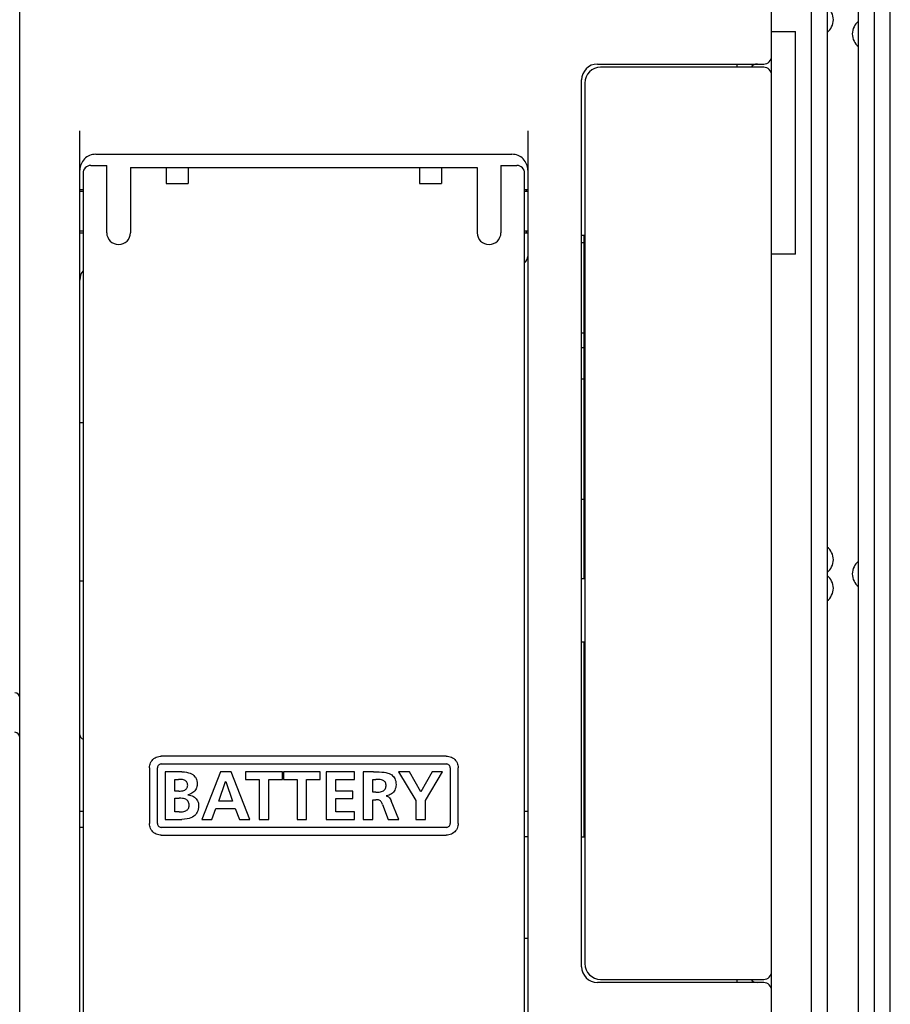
# Model space of a CAD drawing. Extents: x 0 to 819, y 0 to 477.
# Tile 20 of 24: x 764 to 819, y 160 to 222. Entities that reach past the tile are written whole.
import ezdxf

# ---------------------------------------------------------------- set-up
doc = ezdxf.new("R2010")
doc.units = 0
doc.header["$LTSCALE"] = 46.255
doc.layers.get('0').update_dxf_attribs({"linetype": 'CONTINUOUS'})
doc.layers.add('AXIS', color=7, linetype='CONTINUOUS')

msp = doc.modelspace()

# ---------------------------------------------------------------- linework, layer by layer
at = {"color": 7, "linetype": 'CONTINUOUS'}
for p, q in [((818.793, 114.8), (818.793, 328.822)), ((817.793, 115.811), (817.793, 327.811)), ((814.793, 322.811), (814.793, 120.811)), ((816.793, 120.811), (816.793, 322.811)), ((813.793, 322.311), (813.793, 121.311)), ((811.293, 124.311), (811.293, 319.311)), ((763.793, 122.811), (763.793, 297.911)), ((811.293, 221.061), (812.793, 221.061)), ((812.793, 207.011), (812.793, 221.061)), ((800.293, 219.011), (810.793, 219.011)), ((809.093, 219.011), (809.093, 218.811)), ((810.793, 218.811), (800.493, 218.811)), ((799.293, 162.011), (799.293, 218.011)), ((799.493, 217.811), (799.493, 162.211)), ((767.593, 136.211), (767.593, 214.797)), ((795.893, 214.797), (795.893, 136.211)), ((768.593, 213.311), (794.893, 213.311)), ((767.793, 212.111), (767.793, 136.411)), ((768.293, 212.611), (769.293, 212.611)), ((769.293, 208.361), (769.293, 212.611)), ((770.793, 212.468), (792.693, 212.468)), ((770.793, 212.468), (770.793, 208.361)), ((773.043, 212.468), (773.043, 211.46)), ((774.443, 212.468), (774.443, 211.46)), ((789.043, 212.468), (789.043, 211.46)), ((790.443, 212.468), (790.443, 211.46)), ((792.693, 212.468), (792.693, 208.361)), ((794.193, 212.611), (795.193, 212.611)), ((794.193, 212.611), (794.193, 208.361)), ((795.693, 136.411), (795.693, 212.111)), ((773.043, 211.46), (774.443, 211.46)), ((789.043, 211.46), (790.443, 211.46)), ((767.793, 211.061), (767.593, 211.061)), ((795.893, 211.061), (795.693, 211.061)), ((795.793, 211.061), (795.793, 210.961)), ((767.593, 208.361), (767.793, 208.361)), ((795.693, 208.361), (795.893, 208.361)), ((795.793, 208.461), (795.793, 208.361)), ((799.293, 208.211), (799.493, 208.211)), ((799.443, 207.711), (799.293, 207.711)), ((799.443, 186.511), (799.443, 208.211)), ((812.793, 207.011), (811.293, 207.011)), ((799.493, 205.711), (799.443, 205.711)), ((799.493, 204.711), (799.443, 204.711)), ((799.443, 202.011), (799.293, 202.011)), ((799.293, 201.111), (799.443, 201.111)), ((799.443, 199.111), (799.293, 199.111)), ((767.793, 196.361), (767.593, 196.361)), ((799.493, 190.411), (799.443, 190.411)), ((799.493, 187.711), (799.443, 187.711)), ((767.793, 186.361), (767.593, 186.361)), ((799.493, 186.511), (799.293, 186.511)), ((799.493, 182.511), (799.293, 182.511)), ((799.443, 170.211), (799.443, 182.511)), ((771.995, 174.645), (772.009, 174.727)), ((772.009, 174.727), (772.032, 174.808)), ((772.032, 174.808), (772.064, 174.886)), ((772.064, 174.886), (772.105, 174.96)), ((772.105, 174.96), (772.154, 175.029)), ((772.154, 175.029), (772.21, 175.092)), ((772.21, 175.092), (772.273, 175.148)), ((772.273, 175.148), (772.342, 175.197)), ((772.342, 175.197), (772.416, 175.238)), ((772.416, 175.238), (772.494, 175.27)), ((772.494, 175.27), (772.575, 175.293)), ((772.565, 174.738), (772.539, 174.709)), ((772.594, 174.764), (772.565, 174.738)), ((772.575, 175.293), (772.657, 175.307)), ((772.628, 174.784), (772.594, 174.764)), ((772.665, 174.799), (772.628, 174.784)), ((772.657, 175.307), (772.74, 175.311)), ((772.703, 174.808), (772.665, 174.799)), ((772.741, 174.811), (772.703, 174.808)), ((790.744, 175.311), (772.74, 175.311)), ((772.741, 174.811), (790.744, 174.811)), ((790.744, 175.311), (790.828, 175.307)), ((790.783, 174.808), (790.744, 174.811)), ((790.821, 174.799), (790.783, 174.808)), ((790.858, 174.783), (790.821, 174.799)), ((790.828, 175.307), (790.91, 175.293)), ((790.892, 174.763), (790.858, 174.783)), ((790.922, 174.737), (790.892, 174.763)), ((790.91, 175.293), (790.991, 175.27)), ((790.947, 174.708), (790.922, 174.737)), ((790.991, 175.27), (791.069, 175.238)), ((791.069, 175.238), (791.143, 175.197)), ((791.143, 175.197), (791.212, 175.148)), ((791.212, 175.148), (791.275, 175.092)), ((791.275, 175.092), (791.331, 175.028)), ((791.331, 175.028), (791.38, 174.96)), ((791.38, 174.96), (791.421, 174.886)), ((791.421, 174.886), (791.453, 174.808)), ((791.453, 174.808), (791.476, 174.727)), ((791.476, 174.727), (791.49, 174.644)), ((771.991, 174.561), (771.995, 174.645)), ((771.991, 174.561), (771.991, 171.061)), ((772.494, 174.599), (772.491, 174.561)), ((772.491, 171.061), (772.491, 174.561)), ((772.503, 174.638), (772.494, 174.599)), ((772.519, 174.675), (772.503, 174.638)), ((772.539, 174.709), (772.519, 174.675)), ((774.04, 174.312), (772.99, 174.312)), ((772.99, 174.312), (772.99, 171.31)), ((774.04, 174.312), (774.199, 174.306)), ((774.199, 174.306), (774.337, 174.288)), ((774.337, 174.288), (774.458, 174.261)), ((774.458, 174.261), (774.561, 174.226)), ((774.561, 174.226), (774.649, 174.185)), ((774.649, 174.185), (774.725, 174.139)), ((774.725, 174.139), (774.79, 174.088)), ((776.478, 174.312), (775.308, 171.31)), ((777.158, 174.312), (776.478, 174.312)), ((778.337, 171.31), (777.158, 174.312)), ((780.388, 174.312), (778.065, 174.312)), ((778.065, 174.312), (778.065, 173.84)), ((780.388, 173.84), (780.388, 174.312)), ((782.779, 174.312), (780.457, 174.312)), ((780.457, 174.312), (780.457, 173.84)), ((782.779, 173.84), (782.779, 174.312)), ((784.934, 174.312), (783.162, 174.312)), ((783.162, 174.312), (783.162, 171.31)), ((784.934, 173.84), (784.934, 174.312)), ((786.151, 174.312), (785.501, 174.312)), ((785.501, 174.312), (785.501, 171.31)), ((786.151, 174.312), (786.338, 174.312)), ((786.338, 174.312), (786.51, 174.309)), ((786.51, 174.309), (786.667, 174.301)), ((786.667, 174.301), (786.808, 174.287)), ((786.808, 174.287), (786.933, 174.266)), ((786.933, 174.266), (787.043, 174.238)), ((787.043, 174.238), (787.138, 174.204)), ((787.138, 174.204), (787.221, 174.165)), ((787.221, 174.165), (787.292, 174.121)), ((787.292, 174.121), (787.354, 174.071)), ((788.426, 174.312), (787.72, 174.312)), ((787.72, 174.312), (788.817, 172.497)), ((789.136, 173.052), (788.426, 174.312)), ((789.858, 174.312), (789.136, 173.052)), ((789.419, 172.497), (790.494, 174.312)), ((790.494, 174.312), (789.858, 174.312)), ((790.967, 174.674), (790.947, 174.708)), ((790.982, 174.637), (790.967, 174.674)), ((790.992, 174.599), (790.982, 174.637)), ((790.995, 174.561), (790.992, 174.599)), ((790.995, 174.561), (790.995, 171.061)), ((791.49, 174.644), (791.495, 174.561)), ((791.495, 171.061), (791.495, 174.561)), ((773.593, 173.84), (773.825, 173.84)), ((773.593, 173.1), (773.593, 173.84)), ((773.919, 173.838), (773.825, 173.84)), ((774.005, 173.833), (773.919, 173.838)), ((774.082, 173.823), (774.005, 173.833)), ((774.149, 173.809), (774.082, 173.823)), ((774.206, 173.789), (774.149, 173.809)), ((774.255, 173.764), (774.206, 173.789)), ((774.296, 173.735), (774.255, 173.764)), ((774.33, 173.702), (774.296, 173.735)), ((774.357, 173.665), (774.33, 173.702)), ((774.378, 173.623), (774.357, 173.665)), ((774.393, 173.576), (774.378, 173.623)), ((774.403, 173.524), (774.393, 173.576)), ((774.406, 173.465), (774.403, 173.524)), ((774.79, 174.088), (774.845, 174.032)), ((774.845, 174.032), (774.893, 173.97)), ((774.893, 173.97), (774.932, 173.901)), ((774.932, 173.901), (774.964, 173.824)), ((774.964, 173.824), (774.987, 173.74)), ((774.987, 173.74), (775.003, 173.646)), ((775.003, 173.646), (775.008, 173.543)), ((775.008, 173.543), (775.003, 173.459)), ((776.367, 172.472), (776.801, 173.71)), ((776.801, 173.71), (776.81, 173.71)), ((776.81, 173.71), (777.244, 172.472)), ((778.065, 173.84), (778.926, 173.84)), ((778.926, 173.84), (778.926, 171.31)), ((779.528, 173.84), (780.388, 173.84)), ((779.528, 171.31), (779.528, 173.84)), ((780.457, 173.84), (781.317, 173.84)), ((781.317, 173.84), (781.317, 171.31)), ((781.919, 173.84), (782.779, 173.84)), ((781.919, 171.31), (781.919, 173.84)), ((783.764, 173.84), (784.934, 173.84)), ((783.764, 173.1), (783.764, 173.84)), ((786.103, 173.84), (786.301, 173.84)), ((786.103, 173.031), (786.103, 173.84)), ((786.4, 173.838), (786.301, 173.84)), ((786.49, 173.833), (786.4, 173.838)), ((786.572, 173.823), (786.49, 173.833)), ((786.643, 173.809), (786.572, 173.823)), ((786.705, 173.79), (786.643, 173.809)), ((786.758, 173.767), (786.705, 173.79)), ((786.802, 173.741), (786.758, 173.767)), ((786.839, 173.71), (786.802, 173.741)), ((786.871, 173.675), (786.839, 173.71)), ((786.897, 173.634), (786.871, 173.675)), ((786.916, 173.589), (786.897, 173.634)), ((786.93, 173.538), (786.916, 173.589)), ((786.936, 173.484), (786.93, 173.538)), ((786.937, 173.428), (786.936, 173.484)), ((787.354, 174.071), (787.407, 174.016)), ((787.407, 174.016), (787.452, 173.954)), ((787.452, 173.954), (787.491, 173.885)), ((787.491, 173.885), (787.522, 173.806)), ((787.522, 173.806), (787.546, 173.717)), ((787.546, 173.717), (787.561, 173.615)), ((787.561, 173.615), (787.566, 173.5)), ((787.566, 173.5), (787.561, 173.411)), ((773.838, 173.1), (773.593, 173.1)), ((773.838, 173.1), (773.933, 173.103)), ((773.933, 173.103), (774.019, 173.111)), ((774.019, 173.111), (774.094, 173.124)), ((774.094, 173.124), (774.16, 173.143)), ((774.16, 173.143), (774.215, 173.165)), ((774.215, 173.165), (774.263, 173.192)), ((774.263, 173.192), (774.302, 173.222)), ((774.302, 173.222), (774.335, 173.254)), ((774.335, 173.254), (774.361, 173.29)), ((774.361, 173.29), (774.38, 173.329)), ((774.38, 173.329), (774.394, 173.371)), ((774.394, 173.371), (774.403, 173.416)), ((774.403, 173.416), (774.406, 173.465)), ((774.506, 172.894), (774.41, 172.872)), ((774.41, 172.863), (774.41, 172.872)), ((774.41, 172.863), (774.511, 172.848)), ((774.594, 172.925), (774.506, 172.894)), ((774.511, 172.848), (774.604, 172.824)), ((774.672, 172.963), (774.594, 172.925)), ((774.741, 173.007), (774.672, 172.963)), ((774.802, 173.057), (774.741, 173.007)), ((774.855, 173.112), (774.802, 173.057)), ((774.901, 173.172), (774.855, 173.112)), ((774.938, 173.236), (774.901, 173.172)), ((774.968, 173.306), (774.938, 173.236)), ((774.99, 173.38), (774.968, 173.306)), ((775.003, 173.459), (774.99, 173.38)), ((784.835, 173.1), (783.764, 173.1)), ((784.835, 172.626), (784.835, 173.1)), ((786.301, 173.031), (786.103, 173.031)), ((786.301, 173.031), (786.405, 173.033)), ((786.405, 173.033), (786.498, 173.04)), ((786.498, 173.04), (786.582, 173.053)), ((786.582, 173.053), (786.655, 173.071)), ((786.655, 173.071), (786.717, 173.093)), ((786.717, 173.093), (786.769, 173.12)), ((786.769, 173.12), (786.813, 173.15)), ((786.813, 173.15), (786.849, 173.185)), ((786.849, 173.185), (786.88, 173.225)), ((786.88, 173.225), (786.904, 173.269)), ((786.904, 173.269), (786.921, 173.318)), ((786.921, 173.318), (786.932, 173.372)), ((786.932, 173.372), (786.937, 173.428)), ((787.125, 172.847), (787.039, 172.82)), ((787.203, 172.883), (787.125, 172.847)), ((787.275, 172.926), (787.203, 172.883)), ((787.34, 172.977), (787.275, 172.926)), ((787.397, 173.035), (787.34, 172.977)), ((787.447, 173.099), (787.397, 173.035)), ((787.488, 173.169), (787.447, 173.099)), ((787.522, 173.245), (787.488, 173.169)), ((787.546, 173.326), (787.522, 173.245)), ((787.561, 173.411), (787.546, 173.326)), ((773.593, 172.652), (773.877, 172.652)), ((773.593, 171.784), (773.593, 172.652)), ((773.978, 172.65), (773.877, 172.652)), ((774.069, 172.641), (773.978, 172.65)), ((774.149, 172.628), (774.069, 172.641)), ((774.22, 172.608), (774.149, 172.628)), ((774.28, 172.583), (774.22, 172.608)), ((774.331, 172.553), (774.28, 172.583)), ((774.375, 172.518), (774.331, 172.553)), ((774.412, 172.479), (774.375, 172.518)), ((774.442, 172.435), (774.412, 172.479)), ((774.465, 172.386), (774.442, 172.435)), ((774.482, 172.331), (774.465, 172.386)), ((774.492, 172.269), (774.482, 172.331)), ((774.496, 172.2), (774.492, 172.269)), ((774.604, 172.824), (774.689, 172.792)), ((774.689, 172.792), (774.765, 172.753)), ((774.765, 172.753), (774.834, 172.708)), ((774.834, 172.708), (774.895, 172.657)), ((774.895, 172.657), (774.948, 172.601)), ((774.948, 172.601), (774.993, 172.54)), ((774.993, 172.54), (775.031, 172.475)), ((775.031, 172.475), (775.06, 172.406)), ((775.06, 172.406), (775.081, 172.334)), ((775.081, 172.334), (775.094, 172.258)), ((775.094, 172.258), (775.098, 172.179)), ((777.244, 172.472), (776.367, 172.472)), ((783.764, 172.626), (784.835, 172.626)), ((783.764, 171.784), (783.764, 172.626)), ((786.103, 172.557), (786.297, 172.557)), ((786.103, 171.31), (786.103, 172.557)), ((786.361, 172.556), (786.297, 172.557)), ((786.417, 172.549), (786.361, 172.556)), ((786.466, 172.538), (786.417, 172.549)), ((786.51, 172.522), (786.466, 172.538)), ((786.549, 172.501), (786.51, 172.522)), ((786.583, 172.475), (786.549, 172.501)), ((786.613, 172.443), (786.583, 172.475)), ((786.641, 172.405), (786.613, 172.443)), ((786.667, 172.359), (786.641, 172.405)), ((786.691, 172.307), (786.667, 172.359)), ((786.714, 172.248), (786.691, 172.307)), ((786.714, 172.248), (787.075, 171.31)), ((787.039, 172.82), (786.947, 172.803)), ((786.947, 172.794), (786.947, 172.803)), ((786.947, 172.794), (786.982, 172.789)), ((786.982, 172.789), (787.017, 172.778)), ((787.017, 172.778), (787.053, 172.761)), ((787.053, 172.761), (787.089, 172.737)), ((787.089, 172.737), (787.125, 172.705)), ((787.125, 172.705), (787.161, 172.664)), ((787.161, 172.664), (787.197, 172.613)), ((787.197, 172.613), (787.231, 172.553)), ((787.231, 172.553), (787.265, 172.484)), ((787.747, 171.31), (787.265, 172.484)), ((788.817, 172.497), (788.817, 171.31)), ((789.419, 171.31), (789.419, 172.497)), ((767.793, 171.811), (767.593, 171.811)), ((773.877, 171.784), (773.593, 171.784)), ((773.877, 171.784), (773.982, 171.787)), ((773.982, 171.787), (774.076, 171.797)), ((774.076, 171.797), (774.159, 171.813)), ((774.159, 171.813), (774.23, 171.835)), ((774.23, 171.835), (774.29, 171.861)), ((774.29, 171.861), (774.341, 171.891)), ((774.341, 171.891), (774.384, 171.925)), ((774.384, 171.925), (774.419, 171.961)), ((774.419, 171.961), (774.447, 172.001)), ((774.447, 172.001), (774.468, 172.045)), ((774.468, 172.045), (774.483, 172.092)), ((774.483, 172.092), (774.493, 172.144)), ((774.493, 172.144), (774.496, 172.2)), ((774.917, 171.628), (774.855, 171.565)), ((774.97, 171.698), (774.917, 171.628)), ((775.014, 171.776), (774.97, 171.698)), ((775.049, 171.863), (775.014, 171.776)), ((775.075, 171.958), (775.049, 171.863)), ((775.092, 172.064), (775.075, 171.958)), ((775.098, 172.179), (775.092, 172.064)), ((775.932, 171.31), (776.194, 171.999)), ((776.194, 171.999), (777.412, 171.999)), ((777.412, 171.999), (777.67, 171.31)), ((784.942, 171.784), (783.764, 171.784)), ((784.942, 171.31), (784.942, 171.784)), ((795.893, 171.811), (795.693, 171.811)), ((771.995, 170.978), (771.991, 171.061)), ((772.491, 171.061), (772.494, 171.023)), ((772.494, 171.023), (772.503, 170.985)), ((772.503, 170.985), (772.518, 170.949)), ((772.99, 171.31), (774.04, 171.31)), ((774.213, 171.318), (774.04, 171.31)), ((774.364, 171.339), (774.213, 171.318)), ((774.494, 171.371), (774.364, 171.339)), ((774.606, 171.41), (774.494, 171.371)), ((774.702, 171.456), (774.606, 171.41)), ((774.784, 171.507), (774.702, 171.456)), ((774.855, 171.565), (774.784, 171.507)), ((775.308, 171.31), (775.932, 171.31)), ((777.67, 171.31), (778.337, 171.31)), ((778.926, 171.31), (779.528, 171.31)), ((781.317, 171.31), (781.919, 171.31)), ((783.162, 171.31), (784.942, 171.31)), ((785.501, 171.31), (786.103, 171.31)), ((787.075, 171.31), (787.747, 171.31)), ((788.817, 171.31), (789.419, 171.31)), ((790.967, 170.948), (790.982, 170.984)), ((790.982, 170.984), (790.991, 171.023)), ((790.991, 171.023), (790.995, 171.061)), ((791.495, 171.061), (791.49, 170.978)), ((767.793, 170.811), (767.593, 170.811)), ((772.009, 170.895), (771.995, 170.978)), ((772.032, 170.814), (772.009, 170.895)), ((772.064, 170.736), (772.032, 170.814)), ((772.105, 170.663), (772.064, 170.736)), ((772.154, 170.594), (772.105, 170.663)), ((772.21, 170.531), (772.154, 170.594)), ((772.273, 170.474), (772.21, 170.531)), ((772.342, 170.426), (772.273, 170.474)), ((772.416, 170.385), (772.342, 170.426)), ((772.494, 170.353), (772.416, 170.385)), ((772.518, 170.949), (772.538, 170.915)), ((772.538, 170.915), (772.564, 170.885)), ((772.564, 170.885), (772.593, 170.86)), ((772.593, 170.86), (772.627, 170.839)), ((772.627, 170.839), (772.664, 170.824)), ((772.664, 170.824), (772.703, 170.814)), ((772.703, 170.814), (772.741, 170.811)), ((790.744, 170.811), (772.741, 170.811)), ((790.744, 170.811), (790.782, 170.814)), ((790.782, 170.814), (790.821, 170.824)), ((790.821, 170.824), (790.857, 170.839)), ((790.857, 170.839), (790.891, 170.859)), ((790.891, 170.859), (790.921, 170.884)), ((790.921, 170.884), (790.946, 170.914)), ((790.946, 170.914), (790.967, 170.948)), ((791.069, 170.385), (790.991, 170.353)), ((791.143, 170.426), (791.069, 170.385)), ((791.212, 170.475), (791.143, 170.426)), ((791.275, 170.531), (791.212, 170.475)), ((791.331, 170.594), (791.275, 170.531)), ((791.38, 170.663), (791.331, 170.594)), ((791.421, 170.737), (791.38, 170.663)), ((791.453, 170.815), (791.421, 170.737)), ((791.476, 170.896), (791.453, 170.815)), ((791.49, 170.978), (791.476, 170.896)), ((772.575, 170.33), (772.494, 170.353)), ((772.657, 170.316), (772.575, 170.33)), ((772.74, 170.311), (772.657, 170.316)), ((772.74, 170.311), (790.744, 170.311)), ((790.828, 170.316), (790.744, 170.311)), ((790.91, 170.33), (790.828, 170.316)), ((790.991, 170.353), (790.91, 170.33)), ((799.293, 170.211), (799.493, 170.211)), ((795.693, 163.811), (795.893, 163.811)), ((800.493, 161.211), (810.793, 161.211)), ((809.093, 161.211), (809.093, 161.011)), ((810.793, 161.011), (800.293, 161.011))]:
    msp.add_line(p, q, dxfattribs=at)
for centre, radius, start, end in [((814.193, 221.811), 1, 306.8699, 53.1301), ((817.393, 220.911), 1, 126.8699, 233.1301), ((810.793, 219.511), 0.5, 270, 360), ((800.293, 218.011), 1, 90, 180), ((810.393, 218.511), 0.5, 90, 143.10144), ((800.493, 217.811), 1, 90, 180), ((810.793, 218.311), 0.5, 0, 90), ((768.593, 212.311), 1, 89.99962, 180), ((794.893, 212.311), 1, 0, 90.00038), ((768.293, 212.111), 0.5, 90, 180), ((795.193, 212.111), 0.5, 0, 90), ((770.043, 208.361), 0.75, 180, 360), ((793.443, 208.361), 0.75, 180, 360), ((795.393, 206.861), 0.5, 306.8704, 360), ((768.593, 205.361), 1, 143.16285, 180), ((814.193, 187.711), 1, 306.8699, 53.1301), ((817.393, 186.811), 1, 126.8699, 233.1301), ((814.193, 185.911), 1, 306.8699, 53.1301), ((763.493, 179.011), 0.3, 0, 90), ((763.493, 176.511), 0.3, 0, 90), ((767.893, 176.661), 0.3, 180, 250.50431), ((800.293, 162.011), 1, 180, 270), ((800.493, 162.211), 1, 180, 270), ((810.793, 161.711), 0.5, 270, 360), ((810.393, 161.511), 0.5, 216.89841, 270), ((810.793, 160.511), 0.5, 0, 90)]:
    msp.add_arc(centre, radius, start, end, dxfattribs=at)
at = {"layer": 'AXIS', "color": 7, "linetype": 'CONTINUOUS'}
for p, q in [((768.293, 212.611), (769.293, 212.611)), ((794.193, 212.611), (795.193, 212.611)), ((767.793, 210.961), (767.593, 210.961)), ((795.893, 210.961), (795.693, 210.961)), ((767.793, 208.461), (767.593, 208.461)), ((795.893, 208.461), (795.693, 208.461)), ((799.443, 191.511), (799.293, 191.511)), ((795.893, 170.211), (795.693, 170.211))]:
    msp.add_line(p, q, dxfattribs=at)

doc.saveas('drawing.dxf')
